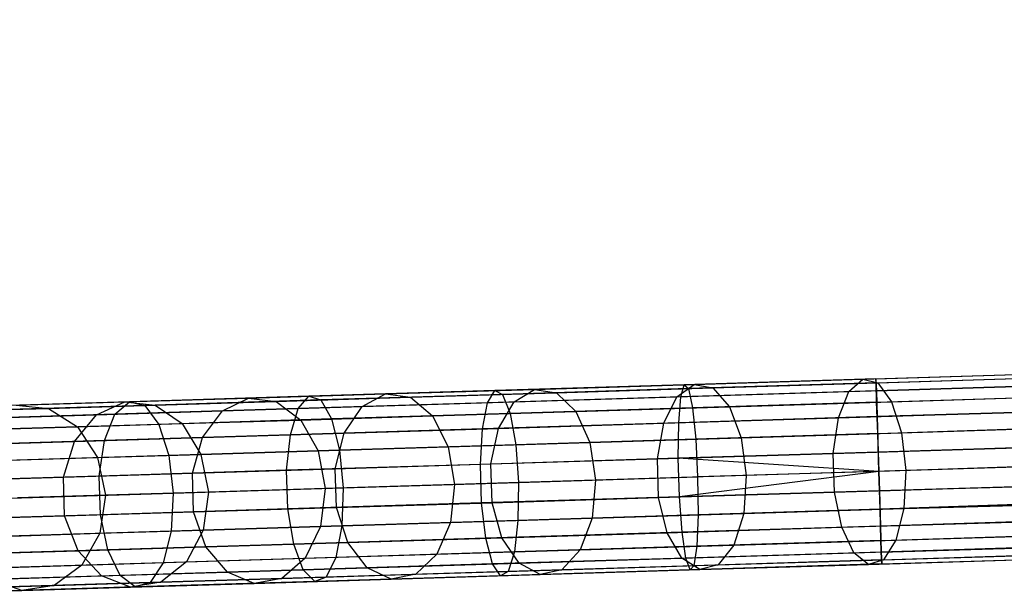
# Model space of a CAD drawing. Extents: x -189 to 189, y -189 to 189.
# Tile 28 of 256: x -177.61 to -167.04, y -6.52 to -0.36. Entities that reach past the tile are written whole.
import ezdxf

# ---------------------------------------------------------------- set-up
doc = ezdxf.new("R2010")
doc.units = 0
doc.header["$LTSCALE"] = 25.4
doc.layers.get('0').update_dxf_attribs({"linetype": 'CONTINUOUS'})

# ---------------------------------------------------------------- blocks, each defined once
blk = doc.blocks.new('CAMELEON-KENAI-C-12244_STL')
at = {"color": 0}
for p, q in [((-168.417, -4.216, -9.395), (-43.235, -0.359, -9.395)), ((-168.417, -4.216, -9.395), (-43.235, -0.359, -9.395)), ((-168.417, -4.216, -9.395), (-43.234, -0.403, -9.191)), ((-168.417, -4.216, -9.395), (-43.234, -0.403, -9.191)), ((-168.416, -4.259, -9.809), (-43.235, -0.359, -9.605)), ((-168.416, -4.259, -9.809), (-43.235, -0.359, -9.395)), ((-168.416, -4.259, -9.809), (-43.235, -0.359, -9.605)), ((-168.416, -4.259, -9.809), (-43.235, -0.359, -9.395)), ((-168.416, -4.259, -9.809), (-43.234, -0.403, -9.809)), ((-168.416, -4.259, -9.809), (-43.234, -0.403, -9.809)), ((-168.413, -4.344, -9), (-43.234, -0.403, -9.191)), ((-168.413, -4.344, -9), (-43.234, -0.403, -9.191)), ((-168.41, -4.467, -10.169), (-43.234, -0.403, -9.809)), ((-168.41, -4.467, -10.169), (-43.234, -0.403, -9.809)), ((-168.413, -4.344, -9), (-43.231, -0.488, -9)), ((-168.413, -4.344, -9), (-43.231, -0.488, -9)), ((-168.41, -4.467, -10.169), (-43.231, -0.488, -10)), ((-168.41, -4.467, -10.169), (-43.231, -0.488, -10)), ((-43.227, -0.61, -8.831), (-168.413, -4.344, -9)), ((-43.227, -0.61, -8.831), (-168.413, -4.344, -9)), ((-168.41, -4.467, -10.169), (-43.227, -0.61, -10.169)), ((-168.41, -4.467, -10.169), (-43.227, -0.61, -10.169)), ((-168.399, -4.803, -10.414), (-43.227, -0.61, -10.169)), ((-168.399, -4.803, -10.414), (-43.227, -0.61, -10.169)), ((-43.222, -0.766, -8.691), (-168.413, -4.344, -9)), ((-43.222, -0.766, -8.691), (-168.413, -4.344, -9)), ((-168.405, -4.622, -8.691), (-43.222, -0.766, -8.691)), ((-168.405, -4.622, -8.691), (-43.222, -0.766, -8.691)), ((-168.399, -4.803, -10.414), (-43.222, -0.766, -10.309)), ((-168.399, -4.803, -10.414), (-43.222, -0.766, -10.309)), ((-43.217, -0.947, -8.586), (-168.405, -4.622, -8.691)), ((-43.217, -0.947, -8.586), (-168.405, -4.622, -8.691)), ((-168.399, -4.803, -10.414), (-43.217, -0.947, -10.414)), ((-168.399, -4.803, -10.414), (-43.217, -0.947, -10.414)), ((-43.217, -0.947, -10.414), (-168.387, -5.21, -10.5)), ((-43.217, -0.947, -10.414), (-168.387, -5.21, -10.5)), ((-43.211, -1.145, -8.522), (-168.405, -4.622, -8.691)), ((-43.211, -1.145, -8.522), (-168.405, -4.622, -8.691)), ((-43.211, -1.145, -8.522), (-168.393, -5.002, -8.522)), ((-43.211, -1.145, -8.522), (-168.393, -5.002, -8.522)), ((-43.211, -1.145, -10.478), (-168.387, -5.21, -10.5)), ((-43.211, -1.145, -10.478), (-168.387, -5.21, -10.5)), ((-43.204, -1.353, -8.5), (-168.387, -5.21, -8.5)), ((-43.204, -1.353, -8.5), (-168.387, -5.21, -8.5)), ((-43.204, -1.353, -10.5), (-168.387, -5.21, -10.5)), ((-43.204, -1.353, -10.5), (-168.387, -5.21, -10.5)), ((-43.204, -1.353, -10.5), (-168.374, -5.617, -10.414)), ((-43.204, -1.353, -10.5), (-168.374, -5.617, -10.414)), ((-168.38, -5.418, -8.522), (-43.198, -1.561, -8.522)), ((-168.38, -5.418, -8.522), (-43.198, -1.561, -8.522)), ((-43.198, -1.561, -10.478), (-168.374, -5.617, -10.414)), ((-43.198, -1.561, -10.478), (-168.374, -5.617, -10.414)), ((-43.192, -1.76, -8.586), (-168.38, -5.418, -8.522)), ((-43.192, -1.76, -8.586), (-168.38, -5.418, -8.522)), ((-168.374, -5.617, -10.414), (-43.192, -1.76, -10.414)), ((-168.374, -5.617, -10.414), (-43.192, -1.76, -10.414)), ((-43.186, -1.941, -8.691), (-168.38, -5.418, -8.522)), ((-43.186, -1.941, -8.691), (-168.38, -5.418, -8.522)), ((-168.374, -5.617, -10.414), (-43.186, -1.941, -10.309)), ((-168.374, -5.617, -10.414), (-43.186, -1.941, -10.309)), ((-43.186, -1.941, -8.691), (-168.369, -5.797, -8.691)), ((-43.186, -1.941, -8.691), (-168.369, -5.797, -8.691)), ((-168.364, -5.953, -10.169), (-43.186, -1.941, -10.309)), ((-168.364, -5.953, -10.169), (-43.186, -1.941, -10.309)), ((-43.181, -2.096, -8.831), (-168.369, -5.797, -8.691)), ((-43.181, -2.096, -8.831), (-168.369, -5.797, -8.691)), ((-168.364, -5.953, -10.169), (-43.181, -2.096, -10.169)), ((-168.364, -5.953, -10.169), (-43.181, -2.096, -10.169)), ((-43.181, -2.096, -8.831), (-168.36, -6.076, -9)), ((-43.181, -2.096, -8.831), (-168.36, -6.076, -9)), ((-168.357, -6.161, -9.809), (-43.181, -2.096, -10.169)), ((-168.357, -6.161, -9.809), (-43.181, -2.096, -10.169)), ((-43.178, -2.219, -9), (-168.36, -6.076, -9)), ((-43.178, -2.219, -9), (-168.36, -6.076, -9)), ((-168.357, -6.161, -9.809), (-43.178, -2.219, -10)), ((-168.357, -6.161, -9.809), (-43.178, -2.219, -10)), ((-168.36, -6.076, -9), (-43.175, -2.304, -9.191)), ((-168.36, -6.076, -9), (-43.175, -2.304, -9.191)), ((-168.357, -6.161, -9.809), (-43.175, -2.304, -9.809)), ((-168.357, -6.161, -9.809), (-43.175, -2.304, -9.809)), ((-168.356, -6.204, -9.395), (-43.175, -2.304, -9.809)), ((-168.356, -6.204, -9.395), (-43.175, -2.304, -9.809)), ((-168.36, -6.076, -9), (-43.174, -2.347, -9.395)), ((-168.36, -6.076, -9), (-43.174, -2.347, -9.395)), ((-168.356, -6.204, -9.395), (-43.174, -2.347, -9.395)), ((-168.356, -6.204, -9.395), (-43.174, -2.347, -9.605)), ((-168.356, -6.204, -9.395), (-43.174, -2.347, -9.395)), ((-168.356, -6.204, -9.395), (-43.174, -2.347, -9.605)), ((-168.417, -4.216, -9.395), (-170.474, -4.279, -9.501)), ((-168.417, -4.216, -9.395), (-170.474, -4.279, -9.501)), ((-170.369, -4.276, -157.14), (-168.559, -4.22, -158.015)), ((-170.369, -4.276, -157.14), (-168.559, -4.22, -158.015)), ((-168.709, -4.353, -158.38), (-168.559, -4.22, -158.015)), ((-168.709, -4.353, -158.38), (-168.559, -4.22, -158.015)), ((-168.559, -4.22, -158.015), (-166.671, -4.162, -158.705)), ((-168.559, -4.22, -158.015), (-166.671, -4.162, -158.705)), ((-168.559, -4.22, -158.015), (-168.397, -4.259, -157.635)), ((-168.559, -4.22, -158.015), (-168.397, -4.259, -157.635)), ((-168.416, -4.259, -9.809), (-168.417, -4.216, -9.395)), ((-168.417, -4.216, -9.395), (-168.413, -4.344, -9)), ((-168.417, -4.216, -9.395), (-168.413, -4.344, -9)), ((-168.416, -4.259, -9.809), (-168.417, -4.216, -9.395)), ((-168.397, -4.259, -157.635), (-166.548, -4.202, -158.31)), ((-168.397, -4.259, -157.635), (-166.548, -4.202, -158.31)), ((-173.682, -4.378, -154.871), (-172.082, -4.329, -156.089)), ((-173.682, -4.378, -154.871), (-172.082, -4.329, -156.089)), ((-170.474, -4.279, -9.501), (-172.509, -4.342, -9.817)), ((-170.474, -4.279, -9.501), (-172.509, -4.342, -9.817)), ((-170.43, -4.321, -9.912), (-172.424, -4.383, -10.222)), ((-170.43, -4.321, -9.912), (-172.424, -4.383, -10.222)), ((-172.301, -4.464, -156.415), (-172.082, -4.329, -156.089)), ((-172.301, -4.464, -156.415), (-172.082, -4.329, -156.089)), ((-172.082, -4.329, -156.089), (-170.369, -4.276, -157.14)), ((-172.082, -4.329, -156.089), (-170.369, -4.276, -157.14)), ((-172.082, -4.329, -156.089), (-171.847, -4.365, -155.747)), ((-172.082, -4.329, -156.089), (-171.847, -4.365, -155.747)), ((-171.847, -4.365, -155.747), (-170.169, -4.313, -156.777)), ((-171.847, -4.365, -155.747), (-170.169, -4.313, -156.777)), ((-170.554, -4.41, -157.487), (-170.369, -4.276, -157.14)), ((-170.554, -4.41, -157.487), (-170.369, -4.276, -157.14)), ((-170.511, -4.409, -9.108), (-170.474, -4.279, -9.501)), ((-170.511, -4.409, -9.108), (-170.474, -4.279, -9.501)), ((-170.474, -4.279, -9.501), (-170.43, -4.321, -9.912)), ((-170.474, -4.279, -9.501), (-170.43, -4.321, -9.912)), ((-168.416, -4.259, -9.809), (-170.43, -4.321, -9.912)), ((-168.416, -4.259, -9.809), (-170.43, -4.321, -9.912)), ((-170.43, -4.321, -9.912), (-170.387, -4.528, -10.271)), ((-170.43, -4.321, -9.912), (-170.387, -4.528, -10.271)), ((-170.369, -4.276, -157.14), (-170.169, -4.313, -156.777)), ((-170.369, -4.276, -157.14), (-170.169, -4.313, -156.777)), ((-170.169, -4.313, -156.777), (-168.397, -4.259, -157.635)), ((-170.169, -4.313, -156.777), (-168.397, -4.259, -157.635)), ((-170.169, -4.313, -156.777), (-169.99, -4.516, -156.461)), ((-170.169, -4.313, -156.777), (-169.99, -4.516, -156.461)), ((-168.709, -4.353, -158.38), (-166.784, -4.294, -159.083)), ((-168.709, -4.353, -158.38), (-166.784, -4.294, -159.083)), ((-168.41, -4.467, -10.169), (-168.416, -4.259, -9.809)), ((-168.41, -4.467, -10.169), (-168.416, -4.259, -9.809)), ((-168.397, -4.259, -157.635), (-168.25, -4.462, -157.303)), ((-168.397, -4.259, -157.635), (-168.25, -4.462, -157.303)), ((-176.477, -4.464, -151.988), (-175.152, -4.423, -153.499)), ((-176.477, -4.464, -151.988), (-175.152, -4.423, -153.499)), ((-174.502, -4.403, -10.339), (-176.43, -4.463, -11.063)), ((-174.502, -4.403, -10.339), (-176.43, -4.463, -11.063)), ((-175.431, -4.561, -153.775), (-175.152, -4.423, -153.499)), ((-175.431, -4.561, -153.775), (-175.152, -4.423, -153.499)), ((-175.152, -4.423, -153.499), (-173.682, -4.378, -154.871)), ((-175.152, -4.423, -153.499), (-173.682, -4.378, -154.871)), ((-175.152, -4.423, -153.499), (-174.854, -4.458, -153.211)), ((-175.152, -4.423, -153.499), (-174.854, -4.458, -153.211)), ((-174.854, -4.458, -153.211), (-173.414, -4.413, -154.555)), ((-174.854, -4.458, -153.211), (-173.414, -4.413, -154.555)), ((-174.617, -4.536, -9.962), (-174.502, -4.403, -10.339)), ((-174.617, -4.536, -9.962), (-174.502, -4.403, -10.339)), ((-172.509, -4.342, -9.817), (-174.502, -4.403, -10.339)), ((-172.509, -4.342, -9.817), (-174.502, -4.403, -10.339)), ((-174.502, -4.403, -10.339), (-174.375, -4.443, -10.733)), ((-174.502, -4.403, -10.339), (-174.375, -4.443, -10.733)), ((-172.424, -4.383, -10.222), (-174.375, -4.443, -10.733)), ((-172.424, -4.383, -10.222), (-174.375, -4.443, -10.733)), ((-173.932, -4.514, -155.173), (-173.682, -4.378, -154.871)), ((-173.932, -4.514, -155.173), (-173.682, -4.378, -154.871)), ((-173.682, -4.378, -154.871), (-173.414, -4.413, -154.555)), ((-173.682, -4.378, -154.871), (-173.414, -4.413, -154.555)), ((-173.414, -4.413, -154.555), (-171.847, -4.365, -155.747)), ((-173.414, -4.413, -154.555), (-171.847, -4.365, -155.747)), ((-173.414, -4.413, -154.555), (-173.175, -4.614, -154.279)), ((-173.414, -4.413, -154.555), (-173.175, -4.614, -154.279)), ((-172.586, -4.473, -9.43), (-172.509, -4.342, -9.817)), ((-172.586, -4.473, -9.43), (-172.509, -4.342, -9.817)), ((-170.511, -4.409, -9.108), (-172.586, -4.473, -9.43)), ((-170.511, -4.409, -9.108), (-172.586, -4.473, -9.43)), ((-172.509, -4.342, -9.817), (-172.424, -4.383, -10.222)), ((-172.509, -4.342, -9.817), (-172.424, -4.383, -10.222)), ((-172.424, -4.383, -10.222), (-172.344, -4.588, -10.574)), ((-172.424, -4.383, -10.222), (-172.344, -4.588, -10.574)), ((-172.301, -4.464, -156.415), (-170.554, -4.41, -157.487)), ((-172.301, -4.464, -156.415), (-170.554, -4.41, -157.487)), ((-171.847, -4.365, -155.747), (-171.637, -4.567, -155.45)), ((-171.847, -4.365, -155.747), (-171.637, -4.567, -155.45)), ((-170.694, -4.693, -157.758), (-170.554, -4.41, -157.487)), ((-170.694, -4.693, -157.758), (-170.554, -4.41, -157.487)), ((-170.554, -4.41, -157.487), (-168.709, -4.353, -158.38)), ((-170.554, -4.41, -157.487), (-168.709, -4.353, -158.38)), ((-170.534, -4.688, -8.8), (-170.511, -4.409, -9.108)), ((-170.534, -4.688, -8.8), (-170.511, -4.409, -9.108)), ((-168.413, -4.344, -9), (-170.511, -4.409, -9.108)), ((-168.413, -4.344, -9), (-170.511, -4.409, -9.108)), ((-168.821, -4.635, -158.664), (-168.709, -4.353, -158.38)), ((-168.821, -4.635, -158.664), (-168.709, -4.353, -158.38)), ((-168.413, -4.344, -9), (-168.405, -4.622, -8.691)), ((-168.413, -4.344, -9), (-168.405, -4.622, -8.691)), ((-168.25, -4.462, -157.303), (-166.435, -4.406, -157.966)), ((-168.25, -4.462, -157.303), (-166.435, -4.406, -157.966)), ((-176.43, -4.463, -11.063), (-178.274, -4.52, -11.98)), ((-176.43, -4.463, -11.063), (-178.274, -4.52, -11.98)), ((-178.274, -4.563, -148.419), (-177.296, -4.533, -150.128)), ((-178.274, -4.563, -148.419), (-177.296, -4.533, -150.128)), ((-176.264, -4.501, -11.442), (-178.07, -4.557, -12.341)), ((-176.264, -4.501, -11.442), (-178.07, -4.557, -12.341)), ((-177.645, -4.5, -150.351), (-176.477, -4.464, -151.988)), ((-177.645, -4.5, -150.351), (-176.477, -4.464, -151.988)), ((-177.645, -4.5, -150.351), (-177.296, -4.533, -150.128)), ((-177.645, -4.5, -150.351), (-177.296, -4.533, -150.128)), ((-177.296, -4.533, -150.128), (-176.152, -4.498, -151.731)), ((-177.296, -4.533, -150.128), (-176.152, -4.498, -151.731)), ((-177.296, -4.533, -150.128), (-176.987, -4.731, -149.934)), ((-177.296, -4.533, -150.128), (-176.987, -4.731, -149.934)), ((-176.783, -4.602, -152.234), (-176.477, -4.464, -151.988)), ((-176.783, -4.602, -152.234), (-176.477, -4.464, -151.988)), ((-176.584, -4.596, -10.7), (-176.43, -4.463, -11.063)), ((-176.584, -4.596, -10.7), (-176.43, -4.463, -11.063)), ((-174.617, -4.536, -9.962), (-176.584, -4.596, -10.7)), ((-174.617, -4.536, -9.962), (-176.584, -4.596, -10.7)), ((-176.477, -4.464, -151.988), (-176.152, -4.498, -151.731)), ((-176.477, -4.464, -151.988), (-176.152, -4.498, -151.731)), ((-176.43, -4.463, -11.063), (-176.264, -4.501, -11.442)), ((-176.43, -4.463, -11.063), (-176.264, -4.501, -11.442)), ((-174.375, -4.443, -10.733), (-176.264, -4.501, -11.442)), ((-174.375, -4.443, -10.733), (-176.264, -4.501, -11.442)), ((-176.264, -4.501, -11.442), (-176.114, -4.705, -11.772)), ((-176.264, -4.501, -11.442), (-176.114, -4.705, -11.772)), ((-176.152, -4.498, -151.731), (-174.854, -4.458, -153.211)), ((-176.152, -4.498, -151.731), (-174.854, -4.458, -153.211)), ((-176.152, -4.498, -151.731), (-175.863, -4.697, -151.507)), ((-176.152, -4.498, -151.731), (-175.863, -4.697, -151.507)), ((-175.431, -4.561, -153.775), (-173.932, -4.514, -155.173)), ((-175.431, -4.561, -153.775), (-173.932, -4.514, -155.173)), ((-174.854, -4.458, -153.211), (-174.589, -4.658, -152.961)), ((-174.854, -4.458, -153.211), (-174.589, -4.658, -152.961)), ((-174.702, -4.816, -9.668), (-174.617, -4.536, -9.962)), ((-174.702, -4.816, -9.668), (-174.617, -4.536, -9.962)), ((-172.586, -4.473, -9.43), (-174.617, -4.536, -9.962)), ((-172.586, -4.473, -9.43), (-174.617, -4.536, -9.962)), ((-174.375, -4.443, -10.733), (-174.26, -4.647, -11.077)), ((-174.375, -4.443, -10.733), (-174.26, -4.647, -11.077)), ((-174.123, -4.799, -155.409), (-173.932, -4.514, -155.173)), ((-174.123, -4.799, -155.409), (-173.932, -4.514, -155.173)), ((-173.932, -4.514, -155.173), (-172.301, -4.464, -156.415)), ((-173.932, -4.514, -155.173), (-172.301, -4.464, -156.415)), ((-172.64, -4.753, -9.127), (-172.586, -4.473, -9.43)), ((-172.64, -4.753, -9.127), (-172.586, -4.473, -9.43)), ((-172.467, -4.748, -156.67), (-172.301, -4.464, -156.415)), ((-172.467, -4.748, -156.67), (-172.301, -4.464, -156.415)), ((-170.387, -4.528, -10.271), (-172.344, -4.588, -10.574)), ((-170.387, -4.528, -10.271), (-172.344, -4.588, -10.574)), ((-171.637, -4.567, -155.45), (-169.99, -4.516, -156.461)), ((-171.637, -4.567, -155.45), (-169.99, -4.516, -156.461)), ((-168.41, -4.467, -10.169), (-170.387, -4.528, -10.271)), ((-168.41, -4.467, -10.169), (-170.387, -4.528, -10.271)), ((-170.387, -4.528, -10.271), (-170.352, -4.864, -10.514)), ((-170.387, -4.528, -10.271), (-170.352, -4.864, -10.514)), ((-169.99, -4.516, -156.461), (-168.25, -4.462, -157.303)), ((-169.99, -4.516, -156.461), (-168.25, -4.462, -157.303)), ((-169.99, -4.516, -156.461), (-169.863, -4.849, -156.247)), ((-169.99, -4.516, -156.461), (-169.863, -4.849, -156.247)), ((-168.399, -4.803, -10.414), (-168.41, -4.467, -10.169)), ((-168.399, -4.803, -10.414), (-168.41, -4.467, -10.169)), ((-168.25, -4.462, -157.303), (-168.145, -4.796, -157.078)), ((-168.25, -4.462, -157.303), (-168.145, -4.796, -157.078)), ((-176.584, -4.596, -10.7), (-178.464, -4.654, -11.636)), ((-176.584, -4.596, -10.7), (-178.464, -4.654, -11.636)), ((-177.974, -4.639, -150.565), (-176.783, -4.602, -152.234)), ((-177.974, -4.639, -150.565), (-176.783, -4.602, -152.234)), ((-177.017, -4.888, -152.425), (-176.783, -4.602, -152.234)), ((-177.017, -4.888, -152.425), (-176.783, -4.602, -152.234)), ((-176.783, -4.602, -152.234), (-175.431, -4.561, -153.775)), ((-176.783, -4.602, -152.234), (-175.431, -4.561, -153.775)), ((-176.698, -4.878, -10.417), (-176.584, -4.596, -10.7)), ((-176.698, -4.878, -10.417), (-176.584, -4.596, -10.7)), ((-174.26, -4.647, -11.077), (-176.114, -4.705, -11.772)), ((-174.26, -4.647, -11.077), (-176.114, -4.705, -11.772)), ((-175.644, -4.846, -153.99), (-175.431, -4.561, -153.775)), ((-175.644, -4.846, -153.99), (-175.431, -4.561, -153.775)), ((-174.589, -4.658, -152.961), (-173.175, -4.614, -154.279)), ((-174.589, -4.658, -152.961), (-173.175, -4.614, -154.279)), ((-172.344, -4.588, -10.574), (-174.26, -4.647, -11.077)), ((-172.344, -4.588, -10.574), (-174.26, -4.647, -11.077)), ((-174.26, -4.647, -11.077), (-174.176, -4.981, -11.309)), ((-174.26, -4.647, -11.077), (-174.176, -4.981, -11.309)), ((-173.175, -4.614, -154.279), (-171.637, -4.567, -155.45)), ((-173.175, -4.614, -154.279), (-171.637, -4.567, -155.45)), ((-173.175, -4.614, -154.279), (-173.008, -4.945, -154.092)), ((-173.175, -4.614, -154.279), (-173.008, -4.945, -154.092)), ((-172.344, -4.588, -10.574), (-172.284, -4.923, -10.814)), ((-172.344, -4.588, -10.574), (-172.284, -4.923, -10.814)), ((-171.637, -4.567, -155.45), (-171.489, -4.899, -155.248)), ((-171.637, -4.567, -155.45), (-171.489, -4.899, -155.248)), ((-170.694, -4.693, -157.758), (-168.821, -4.635, -158.664)), ((-170.694, -4.693, -157.758), (-168.821, -4.635, -158.664)), ((-168.405, -4.622, -8.691), (-170.534, -4.688, -8.8)), ((-168.405, -4.622, -8.691), (-170.534, -4.688, -8.8)), ((-168.875, -5.017, -158.82), (-168.821, -4.635, -158.664)), ((-168.875, -5.017, -158.82), (-168.821, -4.635, -158.664)), ((-168.821, -4.635, -158.664), (-166.867, -4.575, -159.378)), ((-168.821, -4.635, -158.664), (-166.867, -4.575, -159.378)), ((-168.405, -4.622, -8.691), (-168.393, -5.002, -8.522)), ((-168.405, -4.622, -8.691), (-168.393, -5.002, -8.522)), ((-177.947, -4.761, -148.256), (-176.987, -4.731, -149.934)), ((-177.947, -4.761, -148.256), (-176.987, -4.731, -149.934)), ((-176.114, -4.705, -11.772), (-177.887, -4.759, -12.655)), ((-176.114, -4.705, -11.772), (-177.887, -4.759, -12.655)), ((-176.987, -4.731, -149.934), (-175.863, -4.697, -151.507)), ((-176.987, -4.731, -149.934), (-175.863, -4.697, -151.507)), ((-176.987, -4.731, -149.934), (-176.771, -5.061, -149.802)), ((-176.987, -4.731, -149.934), (-176.771, -5.061, -149.802)), ((-176.114, -4.705, -11.772), (-176.006, -5.038, -11.997)), ((-176.114, -4.705, -11.772), (-176.006, -5.038, -11.997)), ((-175.863, -4.697, -151.507), (-174.589, -4.658, -152.961)), ((-175.863, -4.697, -151.507), (-174.589, -4.658, -152.961)), ((-175.863, -4.697, -151.507), (-175.662, -5.027, -151.356)), ((-175.863, -4.697, -151.507), (-175.662, -5.027, -151.356)), ((-172.64, -4.753, -9.127), (-174.702, -4.816, -9.668)), ((-172.64, -4.753, -9.127), (-174.702, -4.816, -9.668)), ((-174.589, -4.658, -152.961), (-174.403, -4.988, -152.79)), ((-174.589, -4.658, -152.961), (-174.403, -4.988, -152.79)), ((-174.123, -4.799, -155.409), (-172.467, -4.748, -156.67)), ((-174.123, -4.799, -155.409), (-172.467, -4.748, -156.67)), ((-172.663, -5.134, -8.961), (-172.64, -4.753, -9.127)), ((-172.663, -5.134, -8.961), (-172.64, -4.753, -9.127)), ((-170.534, -4.688, -8.8), (-172.64, -4.753, -9.127)), ((-170.534, -4.688, -8.8), (-172.64, -4.753, -9.127)), ((-172.551, -5.13, -156.809), (-172.467, -4.748, -156.67)), ((-172.551, -5.13, -156.809), (-172.467, -4.748, -156.67)), ((-172.467, -4.748, -156.67), (-170.694, -4.693, -157.758)), ((-172.467, -4.748, -156.67), (-170.694, -4.693, -157.758)), ((-170.763, -5.075, -157.907), (-170.694, -4.693, -157.758)), ((-170.763, -5.075, -157.907), (-170.694, -4.693, -157.758)), ((-170.539, -5.068, -8.632), (-170.534, -4.688, -8.8)), ((-170.539, -5.068, -8.632), (-170.534, -4.688, -8.8)), ((-168.145, -4.796, -157.078), (-166.352, -4.74, -157.733)), ((-168.145, -4.796, -157.078), (-166.352, -4.74, -157.733)), ((-177.017, -4.888, -152.425), (-175.644, -4.846, -153.99)), ((-177.017, -4.888, -152.425), (-175.644, -4.846, -153.99)), ((-174.702, -4.816, -9.668), (-176.698, -4.878, -10.417)), ((-174.702, -4.816, -9.668), (-176.698, -4.878, -10.417)), ((-175.754, -5.229, -154.108), (-175.644, -4.846, -153.99)), ((-175.754, -5.229, -154.108), (-175.644, -4.846, -153.99)), ((-175.644, -4.846, -153.99), (-174.123, -4.799, -155.409)), ((-175.644, -4.846, -153.99), (-174.123, -4.799, -155.409)), ((-174.742, -5.198, -9.507), (-174.702, -4.816, -9.668)), ((-174.742, -5.198, -9.507), (-174.702, -4.816, -9.668)), ((-174.22, -5.182, -155.539), (-174.123, -4.799, -155.409)), ((-174.22, -5.182, -155.539), (-174.123, -4.799, -155.409)), ((-171.489, -4.899, -155.248), (-169.863, -4.849, -156.247)), ((-171.489, -4.899, -155.248), (-169.863, -4.849, -156.247)), ((-168.399, -4.803, -10.414), (-170.352, -4.864, -10.514)), ((-168.399, -4.803, -10.414), (-170.352, -4.864, -10.514)), ((-169.863, -4.849, -156.247), (-168.145, -4.796, -157.078)), ((-169.863, -4.849, -156.247), (-168.145, -4.796, -157.078)), ((-169.863, -4.849, -156.247), (-169.809, -5.254, -156.171)), ((-169.863, -4.849, -156.247), (-169.809, -5.254, -156.171)), ((-168.387, -5.21, -10.5), (-168.399, -4.803, -10.414)), ((-168.387, -5.21, -10.5), (-168.399, -4.803, -10.414)), ((-168.145, -4.796, -157.078), (-168.098, -5.201, -156.998)), ((-168.145, -4.796, -157.078), (-168.098, -5.201, -156.998)), ((-176.698, -4.878, -10.417), (-178.607, -4.937, -11.366)), ((-176.698, -4.878, -10.417), (-178.607, -4.937, -11.366)), ((-178.226, -4.925, -150.732), (-177.017, -4.888, -152.425)), ((-178.226, -4.925, -150.732), (-177.017, -4.888, -152.425)), ((-177.137, -5.272, -152.531), (-177.017, -4.888, -152.425)), ((-177.137, -5.272, -152.531), (-177.017, -4.888, -152.425)), ((-176.754, -5.26, -10.262), (-176.698, -4.878, -10.417)), ((-176.754, -5.26, -10.262), (-176.698, -4.878, -10.417)), ((-174.403, -4.988, -152.79), (-173.008, -4.945, -154.092)), ((-174.403, -4.988, -152.79), (-173.008, -4.945, -154.092)), ((-172.284, -4.923, -10.814), (-174.176, -4.981, -11.309)), ((-172.284, -4.923, -10.814), (-174.176, -4.981, -11.309)), ((-173.008, -4.945, -154.092), (-171.489, -4.899, -155.248)), ((-173.008, -4.945, -154.092), (-171.489, -4.899, -155.248)), ((-173.008, -4.945, -154.092), (-172.939, -5.35, -154.026)), ((-173.008, -4.945, -154.092), (-172.939, -5.35, -154.026)), ((-170.352, -4.864, -10.514), (-172.284, -4.923, -10.814)), ((-170.352, -4.864, -10.514), (-172.284, -4.923, -10.814)), ((-172.284, -4.923, -10.814), (-172.254, -5.329, -10.898)), ((-172.284, -4.923, -10.814), (-172.254, -5.329, -10.898)), ((-171.489, -4.899, -155.248), (-171.428, -5.304, -155.177)), ((-171.489, -4.899, -155.248), (-171.428, -5.304, -155.177)), ((-170.352, -4.864, -10.514), (-170.331, -5.27, -10.6)), ((-170.352, -4.864, -10.514), (-170.331, -5.27, -10.6)), ((-168.875, -5.017, -158.82), (-166.905, -4.956, -159.54)), ((-168.875, -5.017, -158.82), (-166.905, -4.956, -159.54)), ((-176.006, -5.038, -11.997), (-177.757, -5.092, -12.868)), ((-176.006, -5.038, -11.997), (-177.757, -5.092, -12.868)), ((-177.719, -5.091, -148.145), (-176.771, -5.061, -149.802)), ((-177.719, -5.091, -148.145), (-176.771, -5.061, -149.802)), ((-176.771, -5.061, -149.802), (-175.662, -5.027, -151.356)), ((-176.771, -5.061, -149.802), (-175.662, -5.027, -151.356)), ((-176.771, -5.061, -149.802), (-176.685, -5.466, -149.755)), ((-176.771, -5.061, -149.802), (-176.685, -5.466, -149.755)), ((-174.176, -4.981, -11.309), (-176.006, -5.038, -11.997)), ((-174.176, -4.981, -11.309), (-176.006, -5.038, -11.997)), ((-176.006, -5.038, -11.997), (-175.959, -5.443, -12.076)), ((-176.006, -5.038, -11.997), (-175.959, -5.443, -12.076)), ((-175.662, -5.027, -151.356), (-174.403, -4.988, -152.79)), ((-175.662, -5.027, -151.356), (-174.403, -4.988, -152.79)), ((-175.662, -5.027, -151.356), (-175.581, -5.432, -151.302)), ((-175.662, -5.027, -151.356), (-175.581, -5.432, -151.302)), ((-174.403, -4.988, -152.79), (-174.329, -5.393, -152.73)), ((-174.403, -4.988, -152.79), (-174.329, -5.393, -152.73)), ((-174.176, -4.981, -11.309), (-174.137, -5.387, -11.392)), ((-174.176, -4.981, -11.309), (-174.137, -5.387, -11.392)), ((-170.539, -5.068, -8.632), (-172.663, -5.134, -8.961)), ((-170.539, -5.068, -8.632), (-172.663, -5.134, -8.961)), ((-170.763, -5.075, -157.907), (-168.875, -5.017, -158.82)), ((-170.763, -5.075, -157.907), (-168.875, -5.017, -158.82)), ((-168.393, -5.002, -8.522), (-170.539, -5.068, -8.632)), ((-168.393, -5.002, -8.522), (-170.539, -5.068, -8.632)), ((-170.526, -5.484, -8.632), (-170.539, -5.068, -8.632)), ((-168.387, -5.21, -8.5), (-170.539, -5.068, -8.632)), ((-170.526, -5.484, -8.632), (-170.539, -5.068, -8.632)), ((-168.387, -5.21, -8.5), (-170.539, -5.068, -8.632)), ((-168.862, -5.433, -158.82), (-168.875, -5.017, -158.82)), ((-168.862, -5.433, -158.82), (-168.875, -5.017, -158.82)), ((-168.393, -5.002, -8.522), (-168.387, -5.21, -8.5)), ((-168.393, -5.002, -8.522), (-168.387, -5.21, -8.5)), ((-172.663, -5.134, -8.961), (-174.742, -5.198, -9.507)), ((-172.663, -5.134, -8.961), (-174.742, -5.198, -9.507)), ((-174.22, -5.182, -155.539), (-172.551, -5.13, -156.809)), ((-174.22, -5.182, -155.539), (-172.551, -5.13, -156.809)), ((-172.65, -5.549, -8.961), (-172.663, -5.134, -8.961)), ((-172.65, -5.549, -8.961), (-172.663, -5.134, -8.961)), ((-172.551, -5.13, -156.809), (-170.763, -5.075, -157.907)), ((-172.551, -5.13, -156.809), (-170.763, -5.075, -157.907)), ((-172.538, -5.546, -156.809), (-172.551, -5.13, -156.809)), ((-172.538, -5.546, -156.809), (-172.551, -5.13, -156.809)), ((-170.751, -5.491, -157.907), (-170.763, -5.075, -157.907)), ((-170.751, -5.491, -157.907), (-170.763, -5.075, -157.907)), ((-166.314, -5.146, -157.65), (-168.098, -5.201, -156.998)), ((-166.314, -5.146, -157.65), (-168.098, -5.201, -156.998)), ((-176.754, -5.26, -10.262), (-178.678, -5.319, -11.219)), ((-176.754, -5.26, -10.262), (-178.678, -5.319, -11.219)), ((-178.356, -5.309, -150.823), (-177.137, -5.272, -152.531)), ((-178.356, -5.309, -150.823), (-177.137, -5.272, -152.531)), ((-177.137, -5.272, -152.531), (-175.754, -5.229, -154.108)), ((-177.137, -5.272, -152.531), (-175.754, -5.229, -154.108)), ((-177.125, -5.687, -152.531), (-177.137, -5.272, -152.531)), ((-177.125, -5.687, -152.531), (-177.137, -5.272, -152.531)), ((-174.742, -5.198, -9.507), (-176.754, -5.26, -10.262)), ((-174.742, -5.198, -9.507), (-176.754, -5.26, -10.262)), ((-176.741, -5.675, -10.262), (-176.754, -5.26, -10.262)), ((-176.741, -5.675, -10.262), (-176.754, -5.26, -10.262)), ((-175.754, -5.229, -154.108), (-174.22, -5.182, -155.539)), ((-175.754, -5.229, -154.108), (-174.22, -5.182, -155.539)), ((-175.741, -5.645, -154.108), (-175.754, -5.229, -154.108)), ((-175.741, -5.645, -154.108), (-175.754, -5.229, -154.108)), ((-174.729, -5.613, -9.507), (-174.742, -5.198, -9.507)), ((-174.729, -5.613, -9.507), (-174.742, -5.198, -9.507)), ((-174.207, -5.597, -155.539), (-174.22, -5.182, -155.539)), ((-174.207, -5.597, -155.539), (-174.22, -5.182, -155.539)), ((-172.254, -5.329, -10.898), (-170.331, -5.27, -10.6)), ((-172.254, -5.329, -10.898), (-170.331, -5.27, -10.6)), ((-169.809, -5.254, -156.171), (-171.428, -5.304, -155.177)), ((-169.809, -5.254, -156.171), (-171.428, -5.304, -155.177)), ((-168.387, -5.21, -8.5), (-170.526, -5.484, -8.632)), ((-168.387, -5.21, -8.5), (-170.526, -5.484, -8.632)), ((-168.387, -5.21, -10.5), (-170.331, -5.27, -10.6)), ((-168.387, -5.21, -10.5), (-170.331, -5.27, -10.6)), ((-170.331, -5.27, -10.6), (-170.327, -5.677, -10.514)), ((-170.331, -5.27, -10.6), (-170.327, -5.677, -10.514)), ((-169.809, -5.254, -156.171), (-169.837, -5.662, -156.247)), ((-169.809, -5.254, -156.171), (-169.837, -5.662, -156.247)), ((-168.098, -5.201, -156.998), (-169.809, -5.254, -156.171)), ((-168.098, -5.201, -156.998), (-169.809, -5.254, -156.171)), ((-168.387, -5.21, -8.5), (-168.38, -5.418, -8.522)), ((-168.374, -5.617, -10.414), (-168.387, -5.21, -10.5)), ((-168.387, -5.21, -8.5), (-168.38, -5.418, -8.522)), ((-168.374, -5.617, -10.414), (-168.387, -5.21, -10.5)), ((-168.098, -5.201, -156.998), (-168.119, -5.609, -157.078)), ((-168.098, -5.201, -156.998), (-168.119, -5.609, -157.078)), ((-175.959, -5.443, -12.076), (-174.137, -5.387, -11.392)), ((-175.959, -5.443, -12.076), (-174.137, -5.387, -11.392)), ((-172.939, -5.35, -154.026), (-174.329, -5.393, -152.73)), ((-172.939, -5.35, -154.026), (-174.329, -5.393, -152.73)), ((-174.137, -5.387, -11.392), (-174.15, -5.794, -11.309)), ((-174.137, -5.387, -11.392), (-174.15, -5.794, -11.309)), ((-174.137, -5.387, -11.392), (-172.254, -5.329, -10.898)), ((-174.137, -5.387, -11.392), (-172.254, -5.329, -10.898)), ((-172.939, -5.35, -154.026), (-172.982, -5.759, -154.092)), ((-172.939, -5.35, -154.026), (-172.982, -5.759, -154.092)), ((-171.428, -5.304, -155.177), (-172.939, -5.35, -154.026)), ((-171.428, -5.304, -155.177), (-172.939, -5.35, -154.026)), ((-172.254, -5.329, -10.898), (-172.259, -5.736, -10.814)), ((-172.254, -5.329, -10.898), (-172.259, -5.736, -10.814)), ((-171.428, -5.304, -155.177), (-171.464, -5.712, -155.248)), ((-171.428, -5.304, -155.177), (-171.464, -5.712, -155.248)), ((-168.862, -5.433, -158.82), (-166.892, -5.372, -159.54)), ((-168.862, -5.433, -158.82), (-166.892, -5.372, -159.54)), ((-177.702, -5.497, -12.943), (-175.959, -5.443, -12.076)), ((-177.702, -5.497, -12.943), (-175.959, -5.443, -12.076)), ((-176.685, -5.466, -149.755), (-177.629, -5.495, -148.106)), ((-176.685, -5.466, -149.755), (-177.629, -5.495, -148.106)), ((-176.685, -5.466, -149.755), (-176.746, -5.874, -149.802)), ((-176.685, -5.466, -149.755), (-176.746, -5.874, -149.802)), ((-175.581, -5.432, -151.302), (-176.685, -5.466, -149.755)), ((-175.581, -5.432, -151.302), (-176.685, -5.466, -149.755)), ((-175.959, -5.443, -12.076), (-175.981, -5.851, -11.997)), ((-175.959, -5.443, -12.076), (-175.981, -5.851, -11.997)), ((-175.581, -5.432, -151.302), (-175.637, -5.84, -151.356)), ((-175.581, -5.432, -151.302), (-175.637, -5.84, -151.356)), ((-174.329, -5.393, -152.73), (-175.581, -5.432, -151.302)), ((-174.329, -5.393, -152.73), (-175.581, -5.432, -151.302)), ((-174.329, -5.393, -152.73), (-174.378, -5.801, -152.79)), ((-174.329, -5.393, -152.73), (-174.378, -5.801, -152.79)), ((-170.526, -5.484, -8.632), (-172.65, -5.549, -8.961)), ((-170.526, -5.484, -8.632), (-172.65, -5.549, -8.961)), ((-172.538, -5.546, -156.809), (-170.751, -5.491, -157.907)), ((-172.538, -5.546, -156.809), (-170.751, -5.491, -157.907)), ((-170.751, -5.491, -157.907), (-168.862, -5.433, -158.82)), ((-170.751, -5.491, -157.907), (-168.862, -5.433, -158.82)), ((-170.658, -5.868, -157.758), (-170.751, -5.491, -157.907)), ((-170.658, -5.868, -157.758), (-170.751, -5.491, -157.907)), ((-168.38, -5.418, -8.522), (-170.526, -5.484, -8.632)), ((-168.38, -5.418, -8.522), (-170.526, -5.484, -8.632)), ((-170.497, -5.863, -8.8), (-170.526, -5.484, -8.632)), ((-170.497, -5.863, -8.8), (-170.526, -5.484, -8.632)), ((-168.785, -5.81, -158.664), (-168.862, -5.433, -158.82)), ((-168.785, -5.81, -158.664), (-168.862, -5.433, -158.82)), ((-168.38, -5.418, -8.522), (-168.369, -5.797, -8.691)), ((-168.38, -5.418, -8.522), (-168.369, -5.797, -8.691)), ((-175.741, -5.645, -154.108), (-174.207, -5.597, -155.539)), ((-175.741, -5.645, -154.108), (-174.207, -5.597, -155.539)), ((-172.65, -5.549, -8.961), (-174.729, -5.613, -9.507)), ((-172.65, -5.549, -8.961), (-174.729, -5.613, -9.507)), ((-174.207, -5.597, -155.539), (-172.538, -5.546, -156.809)), ((-174.207, -5.597, -155.539), (-172.538, -5.546, -156.809)), ((-174.087, -5.974, -155.409), (-174.207, -5.597, -155.539)), ((-174.087, -5.974, -155.409), (-174.207, -5.597, -155.539)), ((-172.604, -5.928, -9.127), (-172.65, -5.549, -8.961)), ((-172.604, -5.928, -9.127), (-172.65, -5.549, -8.961)), ((-172.431, -5.923, -156.67), (-172.538, -5.546, -156.809)), ((-172.431, -5.923, -156.67), (-172.538, -5.546, -156.809)), ((-168.119, -5.609, -157.078), (-166.327, -5.553, -157.733)), ((-168.119, -5.609, -157.078), (-166.327, -5.553, -157.733)), ((-176.741, -5.675, -10.262), (-178.666, -5.735, -11.219)), ((-176.741, -5.675, -10.262), (-178.666, -5.735, -11.219)), ((-178.343, -5.725, -150.823), (-177.125, -5.687, -152.531)), ((-178.343, -5.725, -150.823), (-177.125, -5.687, -152.531)), ((-177.125, -5.687, -152.531), (-175.741, -5.645, -154.108)), ((-177.125, -5.687, -152.531), (-175.741, -5.645, -154.108)), ((-176.98, -6.063, -152.425), (-177.125, -5.687, -152.531)), ((-176.98, -6.063, -152.425), (-177.125, -5.687, -152.531)), ((-174.729, -5.613, -9.507), (-176.741, -5.675, -10.262)), ((-174.729, -5.613, -9.507), (-176.741, -5.675, -10.262)), ((-176.662, -6.053, -10.417), (-176.741, -5.675, -10.262)), ((-176.662, -6.053, -10.417), (-176.741, -5.675, -10.262)), ((-175.608, -6.021, -153.99), (-175.741, -5.645, -154.108)), ((-175.608, -6.021, -153.99), (-175.741, -5.645, -154.108)), ((-174.666, -5.992, -9.668), (-174.729, -5.613, -9.507)), ((-174.666, -5.992, -9.668), (-174.729, -5.613, -9.507)), ((-170.327, -5.677, -10.514), (-172.259, -5.736, -10.814)), ((-170.327, -5.677, -10.514), (-172.259, -5.736, -10.814)), ((-171.464, -5.712, -155.248), (-169.837, -5.662, -156.247)), ((-171.464, -5.712, -155.248), (-169.837, -5.662, -156.247)), ((-170.327, -5.677, -10.514), (-170.341, -6.014, -10.271)), ((-170.327, -5.677, -10.514), (-170.341, -6.014, -10.271)), ((-168.374, -5.617, -10.414), (-170.327, -5.677, -10.514)), ((-168.374, -5.617, -10.414), (-170.327, -5.677, -10.514)), ((-169.837, -5.662, -156.247), (-169.944, -6.001, -156.461)), ((-169.837, -5.662, -156.247), (-169.944, -6.001, -156.461)), ((-169.837, -5.662, -156.247), (-168.119, -5.609, -157.078)), ((-169.837, -5.662, -156.247), (-168.119, -5.609, -157.078)), ((-168.364, -5.953, -10.169), (-168.374, -5.617, -10.414)), ((-168.364, -5.953, -10.169), (-168.374, -5.617, -10.414)), ((-168.119, -5.609, -157.078), (-168.204, -5.948, -157.303)), ((-168.119, -5.609, -157.078), (-168.204, -5.948, -157.303)), ((-174.15, -5.794, -11.309), (-175.981, -5.851, -11.997)), ((-174.15, -5.794, -11.309), (-175.981, -5.851, -11.997)), ((-175.637, -5.84, -151.356), (-174.378, -5.801, -152.79)), ((-175.637, -5.84, -151.356), (-174.378, -5.801, -152.79)), ((-174.378, -5.801, -152.79), (-174.543, -6.143, -152.961)), ((-174.378, -5.801, -152.79), (-174.543, -6.143, -152.961)), ((-174.378, -5.801, -152.79), (-172.982, -5.759, -154.092)), ((-174.378, -5.801, -152.79), (-172.982, -5.759, -154.092)), ((-174.15, -5.794, -11.309), (-174.214, -6.133, -11.077)), ((-174.15, -5.794, -11.309), (-174.214, -6.133, -11.077)), ((-172.259, -5.736, -10.814), (-174.15, -5.794, -11.309)), ((-172.259, -5.736, -10.814), (-174.15, -5.794, -11.309)), ((-172.982, -5.759, -154.092), (-173.13, -6.1, -154.279)), ((-172.982, -5.759, -154.092), (-173.13, -6.1, -154.279)), ((-172.982, -5.759, -154.092), (-171.464, -5.712, -155.248)), ((-172.982, -5.759, -154.092), (-171.464, -5.712, -155.248)), ((-172.259, -5.736, -10.814), (-172.298, -6.074, -10.574)), ((-172.259, -5.736, -10.814), (-172.298, -6.074, -10.574)), ((-171.464, -5.712, -155.248), (-171.592, -6.052, -155.45)), ((-171.464, -5.712, -155.248), (-171.592, -6.052, -155.45)), ((-170.658, -5.868, -157.758), (-168.785, -5.81, -158.664)), ((-170.658, -5.868, -157.758), (-168.785, -5.81, -158.664)), ((-168.369, -5.797, -8.691), (-170.497, -5.863, -8.8)), ((-168.369, -5.797, -8.691), (-170.497, -5.863, -8.8)), ((-168.785, -5.81, -158.664), (-166.831, -5.75, -159.378)), ((-168.785, -5.81, -158.664), (-166.831, -5.75, -159.378)), ((-168.656, -6.085, -158.38), (-168.785, -5.81, -158.664)), ((-168.656, -6.085, -158.38), (-168.785, -5.81, -158.664)), ((-168.369, -5.797, -8.691), (-168.36, -6.076, -9)), ((-168.369, -5.797, -8.691), (-168.36, -6.076, -9)), ((-175.981, -5.851, -11.997), (-177.732, -5.905, -12.868)), ((-175.981, -5.851, -11.997), (-177.732, -5.905, -12.868)), ((-177.694, -5.904, -148.145), (-176.746, -5.874, -149.802)), ((-177.694, -5.904, -148.145), (-176.746, -5.874, -149.802)), ((-176.746, -5.874, -149.802), (-176.941, -6.217, -149.934)), ((-176.746, -5.874, -149.802), (-176.941, -6.217, -149.934)), ((-176.746, -5.874, -149.802), (-175.637, -5.84, -151.356)), ((-176.746, -5.874, -149.802), (-175.637, -5.84, -151.356)), ((-175.981, -5.851, -11.997), (-176.068, -6.19, -11.772)), ((-175.981, -5.851, -11.997), (-176.068, -6.19, -11.772)), ((-175.637, -5.84, -151.356), (-175.818, -6.182, -151.507)), ((-175.637, -5.84, -151.356), (-175.818, -6.182, -151.507)), ((-170.497, -5.863, -8.8), (-172.604, -5.928, -9.127)), ((-170.497, -5.863, -8.8), (-172.604, -5.928, -9.127)), ((-172.431, -5.923, -156.67), (-170.658, -5.868, -157.758)), ((-172.431, -5.923, -156.67), (-170.658, -5.868, -157.758)), ((-170.501, -6.142, -157.487), (-170.658, -5.868, -157.758)), ((-170.501, -6.142, -157.487), (-170.658, -5.868, -157.758)), ((-170.457, -6.14, -9.108), (-170.497, -5.863, -8.8)), ((-170.457, -6.14, -9.108), (-170.497, -5.863, -8.8)), ((-168.204, -5.948, -157.303), (-166.389, -5.892, -157.966)), ((-168.204, -5.948, -157.303), (-166.389, -5.892, -157.966)), ((-176.98, -6.063, -152.425), (-175.608, -6.021, -153.99)), ((-176.98, -6.063, -152.425), (-175.608, -6.021, -153.99)), ((-174.666, -5.992, -9.668), (-176.662, -6.053, -10.417)), ((-174.666, -5.992, -9.668), (-176.662, -6.053, -10.417)), ((-175.608, -6.021, -153.99), (-174.087, -5.974, -155.409)), ((-175.608, -6.021, -153.99), (-174.087, -5.974, -155.409)), ((-175.378, -6.292, -153.775), (-175.608, -6.021, -153.99)), ((-175.378, -6.292, -153.775), (-175.608, -6.021, -153.99)), ((-172.604, -5.928, -9.127), (-174.666, -5.992, -9.668)), ((-172.604, -5.928, -9.127), (-174.666, -5.992, -9.668)), ((-174.564, -6.267, -9.962), (-174.666, -5.992, -9.668)), ((-174.564, -6.267, -9.962), (-174.666, -5.992, -9.668)), ((-174.087, -5.974, -155.409), (-172.431, -5.923, -156.67)), ((-174.087, -5.974, -155.409), (-172.431, -5.923, -156.67)), ((-173.879, -6.246, -155.173), (-174.087, -5.974, -155.409)), ((-173.879, -6.246, -155.173), (-174.087, -5.974, -155.409)), ((-172.533, -6.204, -9.43), (-172.604, -5.928, -9.127)), ((-172.533, -6.204, -9.43), (-172.604, -5.928, -9.127)), ((-172.248, -6.195, -156.415), (-172.431, -5.923, -156.67)), ((-172.248, -6.195, -156.415), (-172.431, -5.923, -156.67)), ((-170.341, -6.014, -10.271), (-172.298, -6.074, -10.574)), ((-170.341, -6.014, -10.271), (-172.298, -6.074, -10.574)), ((-171.592, -6.052, -155.45), (-169.944, -6.001, -156.461)), ((-171.592, -6.052, -155.45), (-169.944, -6.001, -156.461)), ((-170.341, -6.014, -10.271), (-170.372, -6.223, -9.912)), ((-170.341, -6.014, -10.271), (-170.372, -6.223, -9.912)), ((-168.364, -5.953, -10.169), (-170.341, -6.014, -10.271)), ((-168.364, -5.953, -10.169), (-170.341, -6.014, -10.271)), ((-169.944, -6.001, -156.461), (-170.111, -6.215, -156.777)), ((-169.944, -6.001, -156.461), (-170.111, -6.215, -156.777)), ((-169.944, -6.001, -156.461), (-168.204, -5.948, -157.303)), ((-169.944, -6.001, -156.461), (-168.204, -5.948, -157.303)), ((-168.357, -6.161, -9.809), (-168.364, -5.953, -10.169)), ((-168.357, -6.161, -9.809), (-168.364, -5.953, -10.169)), ((-168.204, -5.948, -157.303), (-168.338, -6.16, -157.635)), ((-168.204, -5.948, -157.303), (-168.338, -6.16, -157.635)), ((-176.662, -6.053, -10.417), (-178.571, -6.112, -11.366)), ((-176.662, -6.053, -10.417), (-178.571, -6.112, -11.366)), ((-178.189, -6.1, -150.732), (-176.98, -6.063, -152.425)), ((-178.189, -6.1, -150.732), (-176.98, -6.063, -152.425)), ((-176.73, -6.333, -152.234), (-176.98, -6.063, -152.425)), ((-176.73, -6.333, -152.234), (-176.98, -6.063, -152.425)), ((-176.53, -6.327, -10.7), (-176.662, -6.053, -10.417)), ((-176.53, -6.327, -10.7), (-176.662, -6.053, -10.417)), ((-174.543, -6.143, -152.961), (-173.13, -6.1, -154.279)), ((-174.543, -6.143, -152.961), (-173.13, -6.1, -154.279)), ((-172.298, -6.074, -10.574), (-174.214, -6.133, -11.077)), ((-172.298, -6.074, -10.574), (-174.214, -6.133, -11.077)), ((-173.13, -6.1, -154.279), (-173.355, -6.315, -154.555)), ((-173.13, -6.1, -154.279), (-173.355, -6.315, -154.555)), ((-173.13, -6.1, -154.279), (-171.592, -6.052, -155.45)), ((-173.13, -6.1, -154.279), (-171.592, -6.052, -155.45)), ((-172.298, -6.074, -10.574), (-172.365, -6.284, -10.222)), ((-172.298, -6.074, -10.574), (-172.365, -6.284, -10.222)), ((-171.592, -6.052, -155.45), (-171.788, -6.266, -155.747)), ((-171.592, -6.052, -155.45), (-171.788, -6.266, -155.747)), ((-170.501, -6.142, -157.487), (-168.656, -6.085, -158.38)), ((-170.501, -6.142, -157.487), (-168.656, -6.085, -158.38)), ((-168.36, -6.076, -9), (-170.457, -6.14, -9.108)), ((-168.36, -6.076, -9), (-170.457, -6.14, -9.108)), ((-168.656, -6.085, -158.38), (-166.731, -6.025, -159.083)), ((-168.656, -6.085, -158.38), (-166.731, -6.025, -159.083)), ((-168.498, -6.208, -158.015), (-168.656, -6.085, -158.38)), ((-168.498, -6.208, -158.015), (-168.656, -6.085, -158.38)), ((-168.36, -6.076, -9), (-168.356, -6.204, -9.395)), ((-168.36, -6.076, -9), (-168.356, -6.204, -9.395)), ((-168.338, -6.16, -157.635), (-166.489, -6.103, -158.31)), ((-168.338, -6.16, -157.635), (-166.489, -6.103, -158.31)), ((-177.901, -6.247, -148.256), (-176.941, -6.217, -149.934)), ((-177.901, -6.247, -148.256), (-176.941, -6.217, -149.934)), ((-176.068, -6.19, -11.772), (-177.841, -6.245, -12.655)), ((-176.068, -6.19, -11.772), (-177.841, -6.245, -12.655)), ((-176.941, -6.217, -149.934), (-177.238, -6.434, -150.128)), ((-176.941, -6.217, -149.934), (-177.238, -6.434, -150.128)), ((-176.941, -6.217, -149.934), (-175.818, -6.182, -151.507)), ((-176.941, -6.217, -149.934), (-175.818, -6.182, -151.507)), ((-176.068, -6.19, -11.772), (-176.205, -6.402, -11.442)), ((-176.068, -6.19, -11.772), (-176.205, -6.402, -11.442)), ((-175.818, -6.182, -151.507), (-176.093, -6.399, -151.731)), ((-175.818, -6.182, -151.507), (-176.093, -6.399, -151.731)), ((-174.214, -6.133, -11.077), (-176.068, -6.19, -11.772)), ((-174.214, -6.133, -11.077), (-176.068, -6.19, -11.772)), ((-175.818, -6.182, -151.507), (-174.543, -6.143, -152.961)), ((-175.818, -6.182, -151.507), (-174.543, -6.143, -152.961)), ((-174.543, -6.143, -152.961), (-174.795, -6.359, -153.211)), ((-174.543, -6.143, -152.961), (-174.795, -6.359, -153.211)), ((-172.533, -6.204, -9.43), (-174.564, -6.267, -9.962)), ((-172.533, -6.204, -9.43), (-174.564, -6.267, -9.962)), ((-174.214, -6.133, -11.077), (-174.317, -6.344, -10.733)), ((-174.214, -6.133, -11.077), (-174.317, -6.344, -10.733)), ((-173.879, -6.246, -155.173), (-172.248, -6.195, -156.415)), ((-173.879, -6.246, -155.173), (-172.248, -6.195, -156.415)), ((-170.457, -6.14, -9.108), (-172.533, -6.204, -9.43)), ((-170.457, -6.14, -9.108), (-172.533, -6.204, -9.43)), ((-172.448, -6.33, -9.817), (-172.533, -6.204, -9.43)), ((-172.448, -6.33, -9.817), (-172.533, -6.204, -9.43)), ((-170.372, -6.223, -9.912), (-172.365, -6.284, -10.222)), ((-170.372, -6.223, -9.912), (-172.365, -6.284, -10.222)), ((-172.248, -6.195, -156.415), (-170.501, -6.142, -157.487)), ((-172.248, -6.195, -156.415), (-170.501, -6.142, -157.487)), ((-172.021, -6.317, -156.089), (-172.248, -6.195, -156.415)), ((-172.021, -6.317, -156.089), (-172.248, -6.195, -156.415)), ((-171.788, -6.266, -155.747), (-170.111, -6.215, -156.777)), ((-171.788, -6.266, -155.747), (-170.111, -6.215, -156.777)), ((-170.308, -6.264, -157.14), (-170.501, -6.142, -157.487)), ((-170.308, -6.264, -157.14), (-170.501, -6.142, -157.487)), ((-170.413, -6.267, -9.501), (-170.457, -6.14, -9.108)), ((-170.413, -6.267, -9.501), (-170.457, -6.14, -9.108)), ((-168.356, -6.204, -9.395), (-170.413, -6.267, -9.501)), ((-168.356, -6.204, -9.395), (-170.413, -6.267, -9.501)), ((-170.372, -6.223, -9.912), (-170.413, -6.267, -9.501)), ((-170.372, -6.223, -9.912), (-170.413, -6.267, -9.501)), ((-168.357, -6.161, -9.809), (-170.372, -6.223, -9.912)), ((-168.357, -6.161, -9.809), (-170.372, -6.223, -9.912)), ((-170.308, -6.264, -157.14), (-168.498, -6.208, -158.015)), ((-170.308, -6.264, -157.14), (-168.498, -6.208, -158.015)), ((-170.111, -6.215, -156.777), (-170.308, -6.264, -157.14)), ((-170.111, -6.215, -156.777), (-170.308, -6.264, -157.14)), ((-170.111, -6.215, -156.777), (-168.338, -6.16, -157.635)), ((-170.111, -6.215, -156.777), (-168.338, -6.16, -157.635)), ((-168.498, -6.208, -158.015), (-166.61, -6.15, -158.705)), ((-168.498, -6.208, -158.015), (-166.61, -6.15, -158.705)), ((-168.338, -6.16, -157.635), (-168.498, -6.208, -158.015)), ((-168.338, -6.16, -157.635), (-168.498, -6.208, -158.015)), ((-168.356, -6.204, -9.395), (-168.357, -6.161, -9.809)), ((-168.356, -6.204, -9.395), (-168.357, -6.161, -9.809)), ((-176.53, -6.327, -10.7), (-178.411, -6.385, -11.636)), ((-176.53, -6.327, -10.7), (-178.411, -6.385, -11.636)), ((-177.921, -6.37, -150.565), (-176.73, -6.333, -152.234)), ((-177.921, -6.37, -150.565), (-176.73, -6.333, -152.234)), ((-176.73, -6.333, -152.234), (-175.378, -6.292, -153.775)), ((-176.73, -6.333, -152.234), (-175.378, -6.292, -153.775)), ((-176.416, -6.452, -151.988), (-176.73, -6.333, -152.234)), ((-176.416, -6.452, -151.988), (-176.73, -6.333, -152.234)), ((-174.564, -6.267, -9.962), (-176.53, -6.327, -10.7)), ((-174.564, -6.267, -9.962), (-176.53, -6.327, -10.7)), ((-176.369, -6.451, -11.063), (-176.53, -6.327, -10.7)), ((-176.369, -6.451, -11.063), (-176.53, -6.327, -10.7)), ((-175.378, -6.292, -153.775), (-173.879, -6.246, -155.173)), ((-175.378, -6.292, -153.775), (-173.879, -6.246, -155.173)), ((-175.09, -6.412, -153.499), (-175.378, -6.292, -153.775)), ((-175.09, -6.412, -153.499), (-175.378, -6.292, -153.775)), ((-174.795, -6.359, -153.211), (-173.355, -6.315, -154.555)), ((-174.795, -6.359, -153.211), (-173.355, -6.315, -154.555)), ((-174.44, -6.391, -10.339), (-174.564, -6.267, -9.962)), ((-174.44, -6.391, -10.339), (-174.564, -6.267, -9.962)), ((-172.448, -6.33, -9.817), (-174.44, -6.391, -10.339)), ((-172.448, -6.33, -9.817), (-174.44, -6.391, -10.339)), ((-172.365, -6.284, -10.222), (-174.317, -6.344, -10.733)), ((-172.365, -6.284, -10.222), (-174.317, -6.344, -10.733)), ((-173.62, -6.366, -154.871), (-173.879, -6.246, -155.173)), ((-173.62, -6.366, -154.871), (-173.879, -6.246, -155.173)), ((-173.355, -6.315, -154.555), (-173.62, -6.366, -154.871)), ((-173.355, -6.315, -154.555), (-173.62, -6.366, -154.871)), ((-173.62, -6.366, -154.871), (-172.021, -6.317, -156.089)), ((-173.62, -6.366, -154.871), (-172.021, -6.317, -156.089)), ((-173.355, -6.315, -154.555), (-171.788, -6.266, -155.747)), ((-173.355, -6.315, -154.555), (-171.788, -6.266, -155.747)), ((-170.413, -6.267, -9.501), (-172.448, -6.33, -9.817)), ((-170.413, -6.267, -9.501), (-172.448, -6.33, -9.817)), ((-172.365, -6.284, -10.222), (-172.448, -6.33, -9.817)), ((-172.365, -6.284, -10.222), (-172.448, -6.33, -9.817)), ((-172.021, -6.317, -156.089), (-170.308, -6.264, -157.14)), ((-172.021, -6.317, -156.089), (-170.308, -6.264, -157.14)), ((-171.788, -6.266, -155.747), (-172.021, -6.317, -156.089)), ((-171.788, -6.266, -155.747), (-172.021, -6.317, -156.089)), ((-178.216, -6.464, -148.419), (-177.238, -6.434, -150.128)), ((-178.216, -6.464, -148.419), (-177.238, -6.434, -150.128)), ((-176.205, -6.402, -11.442), (-178.012, -6.458, -12.341)), ((-176.205, -6.402, -11.442), (-178.012, -6.458, -12.341)), ((-177.584, -6.488, -150.351), (-177.921, -6.37, -150.565)), ((-177.584, -6.488, -150.351), (-177.921, -6.37, -150.565)), ((-177.238, -6.434, -150.128), (-177.584, -6.488, -150.351)), ((-177.238, -6.434, -150.128), (-177.584, -6.488, -150.351)), ((-177.238, -6.434, -150.128), (-176.093, -6.399, -151.731)), ((-177.238, -6.434, -150.128), (-176.093, -6.399, -151.731)), ((-176.093, -6.399, -151.731), (-176.416, -6.452, -151.988)), ((-176.093, -6.399, -151.731), (-176.416, -6.452, -151.988)), ((-176.416, -6.452, -151.988), (-175.09, -6.412, -153.499)), ((-176.416, -6.452, -151.988), (-175.09, -6.412, -153.499)), ((-174.44, -6.391, -10.339), (-176.369, -6.451, -11.063)), ((-174.44, -6.391, -10.339), (-176.369, -6.451, -11.063)), ((-176.205, -6.402, -11.442), (-176.369, -6.451, -11.063)), ((-176.205, -6.402, -11.442), (-176.369, -6.451, -11.063)), ((-174.317, -6.344, -10.733), (-176.205, -6.402, -11.442)), ((-174.317, -6.344, -10.733), (-176.205, -6.402, -11.442)), ((-176.093, -6.399, -151.731), (-174.795, -6.359, -153.211)), ((-176.093, -6.399, -151.731), (-174.795, -6.359, -153.211)), ((-174.795, -6.359, -153.211), (-175.09, -6.412, -153.499)), ((-174.795, -6.359, -153.211), (-175.09, -6.412, -153.499)), ((-175.09, -6.412, -153.499), (-173.62, -6.366, -154.871)), ((-175.09, -6.412, -153.499), (-173.62, -6.366, -154.871)), ((-174.317, -6.344, -10.733), (-174.44, -6.391, -10.339)), ((-174.317, -6.344, -10.733), (-174.44, -6.391, -10.339)), ((-178.583, -6.519, -148.606), (-177.584, -6.488, -150.351)), ((-178.583, -6.519, -148.606), (-177.584, -6.488, -150.351)), ((-176.369, -6.451, -11.063), (-178.213, -6.508, -11.98)), ((-176.369, -6.451, -11.063), (-178.213, -6.508, -11.98)), ((-177.584, -6.488, -150.351), (-176.416, -6.452, -151.988)), ((-177.584, -6.488, -150.351), (-176.416, -6.452, -151.988))]:
    blk.add_line(p, q, dxfattribs=at)

msp = doc.modelspace()

# ---------------------------------------------------------------- block references
at = {"color": 0}
msp.add_blockref('CAMELEON-KENAI-C-12244_STL', (0, 0), dxfattribs=at)

doc.saveas('drawing.dxf')
